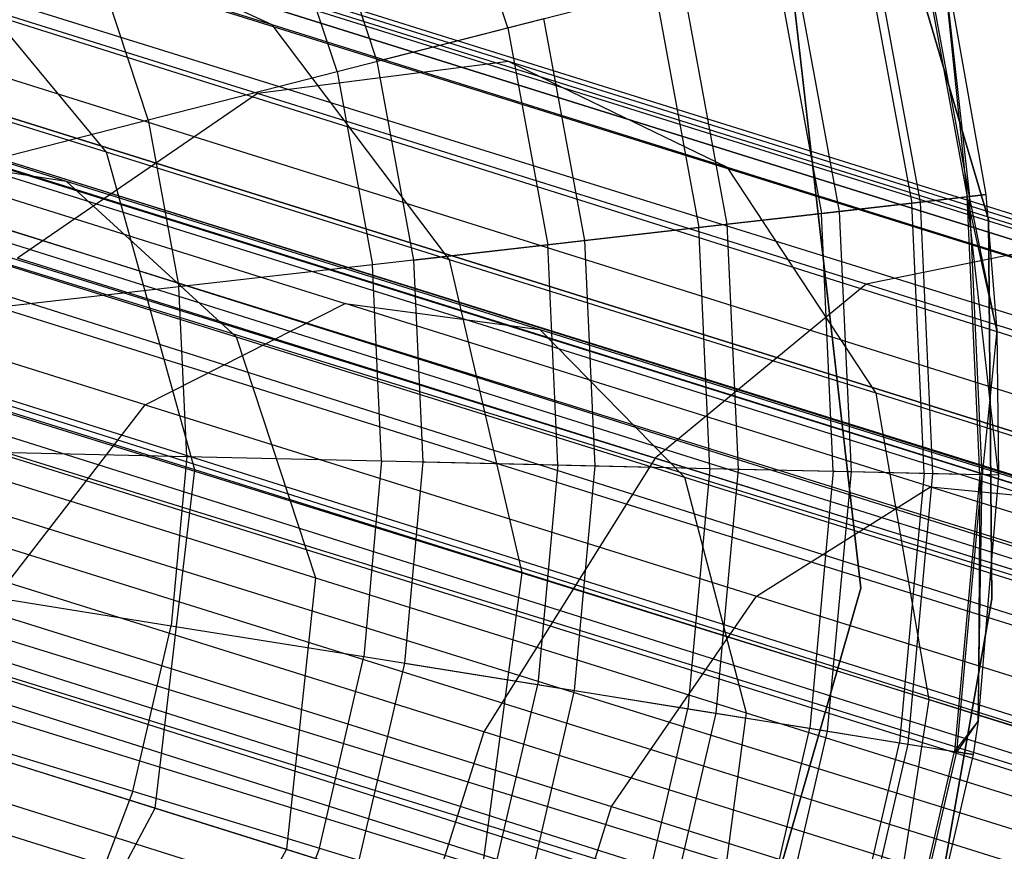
# Model space of a CAD drawing. Extents: x -38.3 to -0.1, y -39.1 to 0.
# Tile 166 of 256: x -30.326 to -30.09, y -16.063 to -15.864. Entities that reach past the tile are written whole.
import ezdxf

# ---------------------------------------------------------------- set-up
doc = ezdxf.new("R2010")
doc.units = 0
doc.header["$MEASUREMENT"] = 0
doc.layers.get('0').update_dxf_attribs({"color": 13, "linetype": 'CONTINUOUS'})

# ---------------------------------------------------------------- blocks, each defined once
blk = doc.blocks.new('ORTO_XII_A_STL')
at = {"color": 0}
for p, q in [((18.13153, 20.53851, 1.03392), (1.77145, 25.66898, 0.98681)), ((18.13153, 20.53851, 1.03392), (1.77145, 25.66898, 0.98681)), ((18.13324, 20.54397, 0.98681), (1.77145, 25.66898, 0.98681)), ((18.13324, 20.54397, 0.98681), (1.77145, 25.66898, 0.98681)), ((1.77102, 25.66761, 1.01054), (18.13153, 20.53851, 1.03392)), ((1.77102, 25.66761, 1.01054), (18.13153, 20.53851, 1.03392)), ((18.13153, 20.53851, 0.9397), (1.76974, 25.66352, 0.9397)), ((18.13153, 20.53851, 0.9397), (1.76974, 25.66352, 0.9397)), ((1.76974, 25.66352, 1.03392), (18.13153, 20.53851, 1.03392)), ((1.76974, 25.66352, 1.03392), (18.13153, 20.53851, 1.03392)), ((18.13153, 20.53851, 0.9397), (1.76763, 25.65677, 0.91701)), ((18.13153, 20.53851, 0.9397), (1.76763, 25.65677, 0.91701)), ((18.11844, 20.49672, 0.85627), (1.76763, 25.65677, 0.91701)), ((18.11844, 20.49672, 0.85627), (1.76763, 25.65677, 0.91701)), ((1.76103, 25.63572, 1.09863), (18.13153, 20.53851, 1.03392)), ((1.76103, 25.63572, 1.09863), (18.13153, 20.53851, 1.03392)), ((1.76103, 25.63572, 1.09863), (18.11844, 20.49672, 1.11735)), ((1.76103, 25.63572, 1.09863), (18.11844, 20.49672, 1.11735)), ((18.11844, 20.49672, 0.85627), (1.75665, 25.62173, 0.85627)), ((18.11844, 20.49672, 0.85627), (1.75665, 25.62173, 0.85627)), ((1.75665, 25.62173, 1.11735), (18.11844, 20.49672, 1.11735)), ((1.75665, 25.62173, 1.11735), (18.11844, 20.49672, 1.11735)), ((1.7535, 25.61166, 1.00342), (18.11559, 20.48761, 0.98681)), ((1.7535, 25.61166, 1.00342), (18.11559, 20.48761, 0.98681)), ((1.7535, 25.61166, 1.00342), (18.11439, 20.48379, 0.95383)), ((1.7535, 25.61166, 1.00342), (18.11439, 20.48379, 0.95383)), ((1.7526, 25.6088, 1.01979), (18.11439, 20.48379, 1.01979)), ((1.7526, 25.6088, 1.01979), (18.11439, 20.48379, 1.01979)), ((1.7526, 25.6088, 1.01979), (18.11559, 20.48761, 0.98681)), ((1.7526, 25.6088, 1.01979), (18.11559, 20.48761, 0.98681)), ((1.7526, 25.6088, 0.95383), (18.11439, 20.48379, 0.95383)), ((1.7526, 25.6088, 0.95383), (18.11439, 20.48379, 0.95383)), ((1.7526, 25.6088, 0.95383), (18.10523, 20.45454, 0.89544)), ((1.7526, 25.6088, 0.95383), (18.10523, 20.45454, 0.89544)), ((1.75163, 25.60569, 0.83947), (18.09527, 20.42273, 0.80275)), ((1.75163, 25.60569, 0.83947), (18.09527, 20.42273, 0.80275)), ((1.75163, 25.60569, 0.83947), (18.11844, 20.49672, 0.85627)), ((1.75163, 25.60569, 0.83947), (18.11844, 20.49672, 0.85627)), ((1.75112, 25.60408, 0.93795), (18.10523, 20.45454, 0.89544)), ((1.75112, 25.60408, 0.93795), (18.10523, 20.45454, 0.89544)), ((1.74651, 25.58934, 1.06509), (18.11439, 20.48379, 1.01979)), ((1.74651, 25.58934, 1.06509), (18.11439, 20.48379, 1.01979)), ((1.74344, 25.57955, 1.07819), (18.10523, 20.45454, 1.07819)), ((1.74344, 25.57955, 1.07819), (18.10523, 20.45454, 1.07819)), ((1.74344, 25.57955, 1.07819), (18.11439, 20.48379, 1.01979)), ((1.74344, 25.57955, 1.07819), (18.11439, 20.48379, 1.01979)), ((1.74344, 25.57955, 0.89544), (18.10523, 20.45454, 0.89544)), ((1.74344, 25.57955, 0.89544), (18.10523, 20.45454, 0.89544)), ((1.74344, 25.57955, 0.89544), (18.08901, 20.40274, 0.85797)), ((1.74344, 25.57955, 0.89544), (18.08901, 20.40274, 0.85797)), ((1.73992, 25.56832, 0.88367), (18.08901, 20.40274, 0.85797)), ((1.73992, 25.56832, 0.88367), (18.08901, 20.40274, 0.85797)), ((1.73995, 25.56842, 1.16111), (18.11844, 20.49672, 1.11735)), ((1.73995, 25.56842, 1.16111), (18.11844, 20.49672, 1.11735)), ((1.73995, 25.56842, 1.16111), (18.09527, 20.42273, 1.17087)), ((1.73995, 25.56842, 1.16111), (18.09527, 20.42273, 1.17087)), ((1.73347, 25.54774, 0.80275), (18.09527, 20.42273, 0.80275)), ((1.73347, 25.54774, 0.80275), (18.09527, 20.42273, 0.80275)), ((1.73347, 25.54774, 1.17087), (18.09527, 20.42273, 1.17087)), ((1.73347, 25.54774, 1.17087), (18.09527, 20.42273, 1.17087)), ((1.73175, 25.54223, 1.10882), (18.10523, 20.45454, 1.07819)), ((1.73175, 25.54223, 1.10882), (18.10523, 20.45454, 1.07819)), ((1.72721, 25.52775, 1.11565), (18.08901, 20.40274, 1.11565)), ((1.72721, 25.52775, 1.11565), (18.08901, 20.40274, 1.11565)), ((1.72721, 25.52775, 1.11565), (18.10523, 20.45454, 1.07819)), ((1.72721, 25.52775, 1.11565), (18.10523, 20.45454, 1.07819)), ((1.72721, 25.52775, 0.85797), (18.08901, 20.40274, 0.85797)), ((1.72721, 25.52775, 0.85797), (18.08901, 20.40274, 0.85797)), ((1.72721, 25.52775, 0.85797), (18.06944, 20.34026, 0.85002)), ((1.72721, 25.52775, 0.85797), (18.06944, 20.34026, 0.85002)), ((1.72669, 25.52608, 0.79568), (18.06731, 20.33347, 0.7914)), ((1.72669, 25.52608, 0.79568), (18.06731, 20.33347, 0.7914)), ((1.72669, 25.52608, 0.79568), (18.09527, 20.42273, 0.80275)), ((1.72669, 25.52608, 0.79568), (18.09527, 20.42273, 0.80275)), ((1.72247, 25.51259, 0.85302), (18.06944, 20.34026, 0.85002)), ((1.72247, 25.51259, 0.85302), (18.06944, 20.34026, 0.85002)), ((1.71261, 25.48113, 1.18366), (18.09527, 20.42273, 1.17087)), ((1.71261, 25.48113, 1.18366), (18.09527, 20.42273, 1.17087)), ((1.71261, 25.48113, 1.18366), (18.06731, 20.33347, 1.18223)), ((1.71261, 25.48113, 1.18366), (18.06731, 20.33347, 1.18223)), ((1.71261, 25.48113, 1.12461), (18.08901, 20.40274, 1.11565)), ((1.71261, 25.48113, 1.12461), (18.08901, 20.40274, 1.11565)), ((1.70764, 25.46528, 1.1236), (18.06944, 20.34026, 1.1236)), ((1.70764, 25.46528, 1.1236), (18.06944, 20.34026, 1.1236)), ((1.70764, 25.46528, 1.1236), (18.08901, 20.40274, 1.11565)), ((1.70764, 25.46528, 1.1236), (18.08901, 20.40274, 1.11565)), ((1.70764, 25.46528, 0.85002), (18.06944, 20.34026, 0.85002)), ((1.70764, 25.46528, 0.85002), (18.06944, 20.34026, 0.85002)), ((8.44409, 23.7334, 14.66398), (8.49519, 23.55991, 14.66398)), ((8.49519, 23.55991, 4.03405), (8.44409, 23.7334, 4.03405)), ((8.44409, 23.7334, 14.66398), (8.49519, 23.55991, 14.66398)), ((8.49519, 23.55991, 4.03405), (8.44409, 23.7334, 4.03405)), ((8.3802, 23.60578, 16.91773), (8.36366, 23.6559, 16.91773)), ((8.3802, 23.60578, 16.91773), (8.36366, 23.6559, 16.91773)), ((8.44434, 23.6503, 14.66398), (8.46465, 23.47172, 14.66398)), ((8.46465, 23.47172, 4.03405), (8.44434, 23.6503, 4.03405)), ((8.46465, 23.47172, 4.03405), (8.44434, 23.6503, 4.03405)), ((8.46465, 23.47172, 4.2309), (8.44434, 23.6503, 4.2309)), ((8.46465, 23.47172, 4.2309), (8.44434, 23.6503, 4.2309)), ((8.44434, 23.6503, 14.66398), (8.46465, 23.47172, 14.66398)), ((8.44434, 23.6503, 14.58524), (8.46465, 23.47172, 14.58524)), ((8.44434, 23.6503, 14.58524), (8.46465, 23.47172, 14.58524)), ((8.33373, 23.6437, 14.66398), (8.34888, 23.59777, 14.66398)), ((8.33373, 23.6437, 14.66398), (8.34888, 23.59777, 14.66398)), ((8.33935, 23.59533, 16.94725), (8.32462, 23.63998, 16.94725)), ((8.33935, 23.59533, 16.94725), (8.32462, 23.63998, 16.94725)), ((8.28418, 23.57601, 2.38048), (8.23614, 23.63394, 2.3483)), ((8.32379, 23.60649, 2.19841), (8.23614, 23.63394, 2.3483)), ((8.28418, 23.57601, 2.38048), (8.23614, 23.63394, 2.3483)), ((8.32379, 23.60649, 2.19841), (8.23614, 23.63394, 2.3483)), ((8.32379, 23.60649, 2.19841), (8.2635, 23.63434, 2.15056)), ((8.38036, 23.59773, 2.00717), (8.2635, 23.63434, 2.15056)), ((8.32379, 23.60649, 2.19841), (8.2635, 23.63434, 2.15056)), ((8.38036, 23.59773, 2.00717), (8.2635, 23.63434, 2.15056)), ((8.47804, 23.63081, 16.74281), (8.49009, 23.56535, 16.74281)), ((8.47804, 23.63081, 16.74281), (8.49009, 23.56535, 16.74281)), ((8.49063, 23.56541, 15.03336), (8.47857, 23.63094, 15.03336)), ((8.49063, 23.56541, 15.03336), (8.47857, 23.63094, 15.03336)), ((8.32027, 23.59005, 1.95213), (8.19583, 23.62903, 2.1048)), ((8.32027, 23.59005, 1.95213), (8.19583, 23.62903, 2.1048)), ((8.46513, 23.62751, 16.79252), (8.47686, 23.56384, 16.79252)), ((8.46513, 23.62751, 16.79252), (8.47686, 23.56384, 16.79252)), ((8.47893, 23.56408, 14.95488), (8.46715, 23.62802, 14.95488)), ((8.47893, 23.56408, 14.95488), (8.46715, 23.62802, 14.95488)), ((8.48386, 23.62599, 15.11261), (8.49063, 23.56541, 15.03336)), ((8.48386, 23.62599, 15.11261), (8.49455, 23.56586, 15.11261)), ((8.48386, 23.62599, 15.11261), (8.49063, 23.56541, 15.03336)), ((8.48386, 23.62599, 16.69154), (8.49455, 23.56586, 16.69154)), ((8.48386, 23.62599, 15.11261), (8.49455, 23.56586, 15.11261)), ((8.48386, 23.62599, 16.69154), (8.49455, 23.56586, 16.69154)), ((8.48386, 23.62599, 16.69154), (8.49009, 23.56535, 16.74281)), ((8.48386, 23.62599, 16.69154), (8.49009, 23.56535, 16.74281)), ((8.29416, 23.58377, 16.969), (8.28142, 23.62238, 16.969)), ((8.29416, 23.58377, 16.969), (8.28142, 23.62238, 16.969)), ((8.44406, 23.62212, 16.83917), (8.45524, 23.56137, 16.83917)), ((8.44406, 23.62212, 16.83917), (8.45524, 23.56137, 16.83917)), ((8.45955, 23.56186, 14.87795), (8.44826, 23.62319, 14.87795)), ((8.45955, 23.56186, 14.87795), (8.44826, 23.62319, 14.87795)), ((8.3802, 23.60578, 16.91773), (8.41546, 23.6148, 16.88133)), ((8.3802, 23.60578, 16.91773), (8.41546, 23.6148, 16.88133)), ((8.41546, 23.6148, 16.88133), (8.42591, 23.55802, 16.88133)), ((8.41546, 23.6148, 16.88133), (8.42591, 23.55802, 16.88133)), ((8.43269, 23.55879, 14.80334), (8.42206, 23.61649, 14.80334)), ((8.43269, 23.55879, 14.80334), (8.42206, 23.61649, 14.80334)), ((8.34888, 23.59777, 14.66398), (8.38883, 23.60799, 14.73178)), ((8.34888, 23.59777, 14.66398), (8.38883, 23.60799, 14.73178)), ((8.39861, 23.55489, 14.73178), (8.38883, 23.60799, 14.73178)), ((8.39861, 23.55489, 14.73178), (8.38883, 23.60799, 14.73178)), ((8.36628, 23.55029, 2.24008), (8.32379, 23.60649, 2.19841)), ((8.43273, 23.57236, 2.06474), (8.32379, 23.60649, 2.19841)), ((8.36628, 23.55029, 2.24008), (8.32379, 23.60649, 2.19841)), ((8.43273, 23.57236, 2.06474), (8.32379, 23.60649, 2.19841)), ((8.33935, 23.59533, 16.94725), (8.3802, 23.60578, 16.91773)), ((8.33935, 23.59533, 16.94725), (8.3802, 23.60578, 16.91773)), ((8.3802, 23.60578, 16.91773), (8.38975, 23.55388, 16.91773)), ((8.3802, 23.60578, 16.91773), (8.38975, 23.55388, 16.91773)), ((8.34888, 23.59777, 14.66398), (8.35764, 23.55021, 14.66398)), ((8.34888, 23.59777, 14.66398), (8.35764, 23.55021, 14.66398)), ((8.18346, 23.5976, 2.32822), (8.27457, 23.56906, 2.17242)), ((8.18346, 23.5976, 2.32822), (8.27457, 23.56906, 2.17242)), ((8.38036, 23.59773, 2.00717), (8.32027, 23.59005, 1.95213)), ((8.38036, 23.59773, 2.00717), (8.32027, 23.59005, 1.95213)), ((8.43273, 23.57236, 2.06474), (8.38036, 23.59773, 2.00717)), ((8.51719, 23.55487, 1.88471), (8.38036, 23.59773, 2.00717)), ((8.43273, 23.57236, 2.06474), (8.38036, 23.59773, 2.00717)), ((8.51719, 23.55487, 1.88471), (8.38036, 23.59773, 2.00717)), ((8.28418, 23.57601, 2.38048), (8.22404, 23.59484, 2.53261)), ((8.28418, 23.57601, 2.38048), (8.22404, 23.59484, 2.53261)), ((8.29416, 23.58377, 16.969), (8.33935, 23.59533, 16.94725)), ((8.29416, 23.58377, 16.969), (8.33935, 23.59533, 16.94725)), ((8.33935, 23.59533, 16.94725), (8.34786, 23.54909, 16.94725)), ((8.33935, 23.59533, 16.94725), (8.34786, 23.54909, 16.94725)), ((8.32027, 23.59005, 1.95213), (8.26285, 23.55064, 1.90911)), ((8.32027, 23.59005, 1.95213), (8.26285, 23.55064, 1.90911)), ((8.46596, 23.54441, 1.82173), (8.32027, 23.59005, 1.95213)), ((8.46596, 23.54441, 1.82173), (8.32027, 23.59005, 1.95213)), ((8.24599, 23.57145, 16.98232), (8.29416, 23.58377, 16.969)), ((8.24599, 23.57145, 16.98232), (8.29416, 23.58377, 16.969)), ((8.29416, 23.58377, 16.969), (8.30152, 23.54379, 16.969)), ((8.29416, 23.58377, 16.969), (8.30152, 23.54379, 16.969)), ((8.22165, 23.57731, 2.13393), (8.27457, 23.56906, 2.17242)), ((8.22165, 23.57731, 2.13393), (8.27457, 23.56906, 2.17242)), ((8.22165, 23.57731, 2.13393), (8.34127, 23.53984, 1.98717)), ((8.22165, 23.57731, 2.13393), (8.34127, 23.53984, 1.98717)), ((8.30529, 23.5, 2.40232), (8.28418, 23.57601, 2.38048)), ((8.36628, 23.55029, 2.24008), (8.28418, 23.57601, 2.38048)), ((8.30529, 23.5, 2.40232), (8.28418, 23.57601, 2.38048)), ((8.36628, 23.55029, 2.24008), (8.28418, 23.57601, 2.38048)), ((8.46833, 23.51832, 2.11486), (8.43273, 23.57236, 2.06474)), ((8.5603, 23.53241, 1.95057), (8.43273, 23.57236, 2.06474)), ((8.46833, 23.51832, 2.11486), (8.43273, 23.57236, 2.06474)), ((8.5603, 23.53241, 1.95057), (8.43273, 23.57236, 2.06474)), ((8.27457, 23.56906, 2.17242), (8.31519, 23.53183, 2.20866)), ((8.27457, 23.56906, 2.17242), (8.31519, 23.53183, 2.20866)), ((8.27457, 23.56906, 2.17242), (8.38782, 23.53359, 2.03347)), ((8.27457, 23.56906, 2.17242), (8.38782, 23.53359, 2.03347)), ((8.49009, 23.56535, 16.74281), (8.47686, 23.56384, 16.79252)), ((8.49009, 23.56535, 16.74281), (8.47686, 23.56384, 16.79252)), ((8.47893, 23.56408, 14.95488), (8.49063, 23.56541, 15.03336)), ((8.47893, 23.56408, 14.95488), (8.49063, 23.56541, 15.03336)), ((8.49009, 23.56535, 16.74281), (8.49455, 23.56586, 16.69154)), ((8.49009, 23.56535, 16.74281), (8.49455, 23.56586, 16.69154)), ((8.49312, 23.49887, 16.74281), (8.49009, 23.56535, 16.74281)), ((8.4976, 23.49876, 16.69154), (8.49009, 23.56535, 16.74281)), ((8.49312, 23.49887, 16.74281), (8.49009, 23.56535, 16.74281)), ((8.4976, 23.49876, 16.69154), (8.49009, 23.56535, 16.74281)), ((8.49717, 23.53338, 16.69154), (8.49009, 23.56535, 16.74281)), ((8.49717, 23.53338, 16.69154), (8.49009, 23.56535, 16.74281)), ((8.49455, 23.56586, 15.11261), (8.49063, 23.56541, 15.03336)), ((8.49455, 23.56586, 15.11261), (8.49063, 23.56541, 15.03336)), ((8.49717, 23.53338, 15.11261), (8.49063, 23.56541, 15.03336)), ((8.49717, 23.53338, 15.11261), (8.49063, 23.56541, 15.03336)), ((8.49367, 23.49885, 15.03336), (8.49063, 23.56541, 15.03336)), ((8.49367, 23.49885, 15.03336), (8.49063, 23.56541, 15.03336)), ((8.49455, 23.56586, 15.11261), (8.49717, 23.53338, 15.11261)), ((8.49455, 23.56586, 16.69154), (8.49455, 23.56586, 15.11261)), ((8.49455, 23.56586, 16.69154), (8.49455, 23.56586, 15.11261)), ((8.49455, 23.56586, 16.69154), (8.49717, 23.53338, 16.69154)), ((8.49455, 23.56586, 15.11261), (8.49717, 23.53338, 15.11261)), ((8.49455, 23.56586, 16.69154), (8.49717, 23.53338, 16.69154)), ((8.47686, 23.56384, 16.79252), (8.45524, 23.56137, 16.83917)), ((8.47686, 23.56384, 16.79252), (8.45524, 23.56137, 16.83917)), ((8.45955, 23.56186, 14.87795), (8.47893, 23.56408, 14.95488)), ((8.45955, 23.56186, 14.87795), (8.47893, 23.56408, 14.95488)), ((8.4798, 23.49917, 16.79252), (8.47686, 23.56384, 16.79252)), ((8.4798, 23.49917, 16.79252), (8.47686, 23.56384, 16.79252)), ((8.48189, 23.49912, 14.95488), (8.47893, 23.56408, 14.95488)), ((8.48189, 23.49912, 14.95488), (8.47893, 23.56408, 14.95488)), ((8.45524, 23.56137, 16.83917), (8.42591, 23.55802, 16.88133)), ((8.45524, 23.56137, 16.83917), (8.42591, 23.55802, 16.88133)), ((8.43269, 23.55879, 14.80334), (8.45955, 23.56186, 14.87795)), ((8.43269, 23.55879, 14.80334), (8.45955, 23.56186, 14.87795)), ((8.45806, 23.49966, 16.83917), (8.45524, 23.56137, 16.83917)), ((8.45806, 23.49966, 16.83917), (8.45524, 23.56137, 16.83917)), ((8.46239, 23.49957, 14.87795), (8.45955, 23.56186, 14.87795)), ((8.46239, 23.49957, 14.87795), (8.45955, 23.56186, 14.87795)), ((8.22891, 23.55886, 2.35622), (8.31519, 23.53183, 2.20866)), ((8.22891, 23.55886, 2.35622), (8.31519, 23.53183, 2.20866)), ((8.42591, 23.55802, 16.88133), (8.38975, 23.55388, 16.91773)), ((8.42591, 23.55802, 16.88133), (8.38975, 23.55388, 16.91773)), ((8.39861, 23.55489, 14.73178), (8.43269, 23.55879, 14.80334)), ((8.39861, 23.55489, 14.73178), (8.43269, 23.55879, 14.80334)), ((8.42854, 23.50034, 16.88133), (8.42591, 23.55802, 16.88133)), ((8.42854, 23.50034, 16.88133), (8.42591, 23.55802, 16.88133)), ((8.43536, 23.50018, 14.80334), (8.43269, 23.55879, 14.80334)), ((8.43536, 23.50018, 14.80334), (8.43269, 23.55879, 14.80334)), ((8.49603, 23.4691, 4.03405), (8.49519, 23.55991, 4.03405)), ((8.49519, 23.55991, 14.66398), (8.49519, 23.55991, 4.03405)), ((8.49519, 23.55991, 14.66398), (8.49603, 23.4691, 14.66398)), ((8.49519, 23.55991, 14.66398), (8.49519, 23.55991, 4.03405)), ((8.49519, 23.55991, 14.66398), (8.49603, 23.4691, 14.66398)), ((8.49603, 23.4691, 4.03405), (8.49519, 23.55991, 4.03405)), ((8.29344, 23.51556, 1.94879), (8.16855, 23.55468, 2.10203)), ((8.29344, 23.51556, 1.94879), (8.16855, 23.55468, 2.10203)), ((8.38975, 23.55388, 16.91773), (8.34786, 23.54909, 16.94725)), ((8.38975, 23.55388, 16.91773), (8.34786, 23.54909, 16.94725)), ((8.35764, 23.55021, 14.66398), (8.39861, 23.55489, 14.73178)), ((8.35764, 23.55021, 14.66398), (8.39861, 23.55489, 14.73178)), ((8.39216, 23.50117, 16.91773), (8.38975, 23.55388, 16.91773)), ((8.39216, 23.50117, 16.91773), (8.38975, 23.55388, 16.91773)), ((8.40106, 23.50096, 14.73178), (8.39861, 23.55489, 14.73178)), ((8.40106, 23.50096, 14.73178), (8.39861, 23.55489, 14.73178)), ((8.51719, 23.55487, 1.88471), (8.46596, 23.54441, 1.82173)), ((8.51719, 23.55487, 1.88471), (8.46596, 23.54441, 1.82173)), ((8.41547, 23.50283, 1.77252), (8.26285, 23.55064, 1.90911)), ((8.41547, 23.50283, 1.77252), (8.26285, 23.55064, 1.90911)), ((8.34786, 23.54909, 16.94725), (8.30152, 23.54379, 16.969)), ((8.34786, 23.54909, 16.94725), (8.30152, 23.54379, 16.969)), ((8.35, 23.50213, 16.94725), (8.34786, 23.54909, 16.94725)), ((8.35, 23.50213, 16.94725), (8.34786, 23.54909, 16.94725)), ((8.35764, 23.55021, 14.66398), (8.35984, 23.5019, 14.66398)), ((8.35764, 23.55021, 14.66398), (8.35984, 23.5019, 14.66398)), ((8.38363, 23.47546, 2.26836), (8.36628, 23.55029, 2.24008)), ((8.46833, 23.51832, 2.11486), (8.36628, 23.55029, 2.24008)), ((8.38363, 23.47546, 2.26836), (8.36628, 23.55029, 2.24008)), ((8.46833, 23.51832, 2.11486), (8.36628, 23.55029, 2.24008)), ((8.30152, 23.54379, 16.969), (8.25212, 23.53815, 16.98232)), ((8.30152, 23.54379, 16.969), (8.25212, 23.53815, 16.98232)), ((8.30337, 23.50319, 16.969), (8.30152, 23.54379, 16.969)), ((8.30337, 23.50319, 16.969), (8.30152, 23.54379, 16.969)), ((8.46596, 23.54441, 1.82173), (8.41547, 23.50283, 1.77252)), ((8.46596, 23.54441, 1.82173), (8.41547, 23.50283, 1.77252)), ((8.62933, 23.49324, 1.71682), (8.46596, 23.54441, 1.82173)), ((8.62933, 23.49324, 1.71682), (8.46596, 23.54441, 1.82173)), ((8.29344, 23.51556, 1.94879), (8.34127, 23.53984, 1.98717)), ((8.29344, 23.51556, 1.94879), (8.34127, 23.53984, 1.98717)), ((8.34127, 23.53984, 1.98717), (8.38782, 23.53359, 2.03347)), ((8.48132, 23.49597, 1.86183), (8.34127, 23.53984, 1.98717)), ((8.34127, 23.53984, 1.98717), (8.38782, 23.53359, 2.03347)), ((8.48132, 23.49597, 1.86183), (8.34127, 23.53984, 1.98717)), ((8.31519, 23.53183, 2.20866), (8.3342, 23.47415, 2.23437)), ((8.31519, 23.53183, 2.20866), (8.3342, 23.47415, 2.23437)), ((8.31519, 23.53183, 2.20866), (8.42244, 23.49824, 2.07707)), ((8.31519, 23.53183, 2.20866), (8.42244, 23.49824, 2.07707)), ((8.38782, 23.53359, 2.03347), (8.42244, 23.49824, 2.07707)), ((8.38782, 23.53359, 2.03347), (8.42244, 23.49824, 2.07707)), ((8.38782, 23.53359, 2.03347), (8.52042, 23.49206, 1.91479)), ((8.38782, 23.53359, 2.03347), (8.52042, 23.49206, 1.91479)), ((8.49717, 23.53338, 15.11261), (8.49367, 23.49885, 15.03336)), ((8.49717, 23.53338, 15.11261), (8.49367, 23.49885, 15.03336)), ((8.49717, 23.53338, 15.11261), (8.4976, 23.49876, 15.11261)), ((8.49717, 23.53338, 16.69154), (8.49717, 23.53338, 15.11261)), ((8.49717, 23.53338, 16.69154), (8.49717, 23.53338, 15.11261)), ((8.49717, 23.53338, 16.69154), (8.4976, 23.49876, 16.69154)), ((8.49717, 23.53338, 15.11261), (8.4976, 23.49876, 15.11261)), ((8.49717, 23.53338, 16.69154), (8.4976, 23.49876, 16.69154)), ((8.30529, 23.5, 2.40232), (8.24791, 23.51797, 2.54748)), ((8.30529, 23.5, 2.40232), (8.24791, 23.51797, 2.54748)), ((8.48101, 23.44496, 2.14888), (8.46833, 23.51832, 2.11486)), ((8.58782, 23.4809, 2.00792), (8.46833, 23.51832, 2.11486)), ((8.48101, 23.44496, 2.14888), (8.46833, 23.51832, 2.11486)), ((8.58782, 23.4809, 2.00792), (8.46833, 23.51832, 2.11486)), ((8.2553, 23.46631, 1.92712), (8.29344, 23.51556, 1.94879)), ((8.2553, 23.46631, 1.92712), (8.29344, 23.51556, 1.94879)), ((8.29344, 23.51556, 1.94879), (8.43967, 23.46976, 1.81791)), ((8.29344, 23.51556, 1.94879), (8.43967, 23.46976, 1.81791)), ((8.25367, 23.50432, 16.98232), (8.30337, 23.50319, 16.969)), ((8.25367, 23.50432, 16.98232), (8.30337, 23.50319, 16.969)), ((8.30337, 23.50319, 16.969), (8.29967, 23.4627, 16.969)), ((8.30337, 23.50319, 16.969), (8.29967, 23.4627, 16.969)), ((8.30337, 23.50319, 16.969), (8.35, 23.50213, 16.94725)), ((8.30337, 23.50319, 16.969), (8.35, 23.50213, 16.94725)), ((8.35, 23.50213, 16.94725), (8.34573, 23.4553, 16.94725)), ((8.35, 23.50213, 16.94725), (8.34573, 23.4553, 16.94725)), ((8.35, 23.50213, 16.94725), (8.39216, 23.50117, 16.91773)), ((8.35, 23.50213, 16.94725), (8.39216, 23.50117, 16.91773)), ((8.35984, 23.5019, 14.66398), (8.35545, 23.45374, 14.66398)), ((8.35984, 23.5019, 14.66398), (8.35545, 23.45374, 14.66398)), ((8.35984, 23.5019, 14.66398), (8.40106, 23.50096, 14.73178)), ((8.35984, 23.5019, 14.66398), (8.40106, 23.50096, 14.73178)), ((8.41547, 23.50283, 1.77252), (8.37445, 23.43732, 1.74558)), ((8.41547, 23.50283, 1.77252), (8.37445, 23.43732, 1.74558)), ((8.58661, 23.44923, 1.66262), (8.41547, 23.50283, 1.77252)), ((8.58661, 23.44923, 1.66262), (8.41547, 23.50283, 1.77252)), ((8.25134, 23.5001, 2.37607), (8.3342, 23.47415, 2.23437)), ((8.25134, 23.5001, 2.37607), (8.3342, 23.47415, 2.23437)), ((8.29583, 23.41906, 2.41005), (8.30529, 23.5, 2.40232)), ((8.29583, 23.41906, 2.41005), (8.30529, 23.5, 2.40232)), ((8.38363, 23.47546, 2.26836), (8.30529, 23.5, 2.40232)), ((8.38363, 23.47546, 2.26836), (8.30529, 23.5, 2.40232)), ((8.39216, 23.50117, 16.91773), (8.38736, 23.44861, 16.91773)), ((8.39216, 23.50117, 16.91773), (8.38736, 23.44861, 16.91773)), ((8.39216, 23.50117, 16.91773), (8.42854, 23.50034, 16.88133)), ((8.39216, 23.50117, 16.91773), (8.42854, 23.50034, 16.88133)), ((8.39616, 23.4472, 14.73178), (8.40106, 23.50096, 14.73178)), ((8.39616, 23.4472, 14.73178), (8.40106, 23.50096, 14.73178)), ((8.40106, 23.50096, 14.73178), (8.43536, 23.50018, 14.80334)), ((8.40106, 23.50096, 14.73178), (8.43536, 23.50018, 14.80334)), ((8.42854, 23.50034, 16.88133), (8.42329, 23.44284, 16.88133)), ((8.42854, 23.50034, 16.88133), (8.42329, 23.44284, 16.88133)), ((8.42854, 23.50034, 16.88133), (8.45806, 23.49966, 16.83917)), ((8.42854, 23.50034, 16.88133), (8.45806, 23.49966, 16.83917)), ((8.43002, 23.44176, 14.80334), (8.43536, 23.50018, 14.80334)), ((8.43002, 23.44176, 14.80334), (8.43536, 23.50018, 14.80334)), ((8.43536, 23.50018, 14.80334), (8.46239, 23.49957, 14.87795)), ((8.43536, 23.50018, 14.80334), (8.46239, 23.49957, 14.87795)), ((8.45806, 23.49966, 16.83917), (8.45244, 23.43815, 16.83917)), ((8.45806, 23.49966, 16.83917), (8.45244, 23.43815, 16.83917)), ((8.45672, 23.43746, 14.87795), (8.46239, 23.49957, 14.87795)), ((8.45672, 23.43746, 14.87795), (8.46239, 23.49957, 14.87795)), ((8.45806, 23.49966, 16.83917), (8.4798, 23.49917, 16.79252)), ((8.45806, 23.49966, 16.83917), (8.4798, 23.49917, 16.79252)), ((8.46239, 23.49957, 14.87795), (8.48189, 23.49912, 14.95488)), ((8.46239, 23.49957, 14.87795), (8.48189, 23.49912, 14.95488)), ((8.4798, 23.49917, 16.79252), (8.47392, 23.4347, 16.79252)), ((8.4798, 23.49917, 16.79252), (8.47392, 23.4347, 16.79252)), ((8.47598, 23.43437, 14.95488), (8.48189, 23.49912, 14.95488)), ((8.47598, 23.43437, 14.95488), (8.48189, 23.49912, 14.95488)), ((8.4798, 23.49917, 16.79252), (8.49312, 23.49887, 16.74281)), ((8.4798, 23.49917, 16.79252), (8.49312, 23.49887, 16.74281)), ((8.48189, 23.49912, 14.95488), (8.49367, 23.49885, 15.03336)), ((8.48189, 23.49912, 14.95488), (8.49367, 23.49885, 15.03336)), ((8.49312, 23.49887, 16.74281), (8.48707, 23.43259, 16.74281)), ((8.49312, 23.49887, 16.74281), (8.48707, 23.43259, 16.74281)), ((8.48761, 23.4325, 15.03336), (8.49367, 23.49885, 15.03336)), ((8.48761, 23.4325, 15.03336), (8.49367, 23.49885, 15.03336)), ((8.49312, 23.49887, 16.74281), (8.49272, 23.43993, 16.69154)), ((8.49312, 23.49887, 16.74281), (8.49272, 23.43993, 16.69154)), ((8.49272, 23.43993, 15.11261), (8.49367, 23.49885, 15.03336)), ((8.49272, 23.43993, 15.11261), (8.49367, 23.49885, 15.03336)), ((8.4976, 23.49876, 16.69154), (8.49312, 23.49887, 16.74281)), ((8.4976, 23.49876, 16.69154), (8.49312, 23.49887, 16.74281)), ((8.4976, 23.49876, 15.11261), (8.49367, 23.49885, 15.03336)), ((8.4976, 23.49876, 15.11261), (8.49367, 23.49885, 15.03336)), ((8.42244, 23.49824, 2.07707), (8.4372, 23.44188, 2.108)), ((8.42244, 23.49824, 2.07707), (8.4372, 23.44188, 2.108)), ((8.42244, 23.49824, 2.07707), (8.54802, 23.4589, 1.96468)), ((8.42244, 23.49824, 2.07707), (8.54802, 23.4589, 1.96468)), ((8.4976, 23.49876, 15.11261), (8.49272, 23.43993, 15.11261)), ((8.4976, 23.49876, 16.69154), (8.49272, 23.43993, 16.69154)), ((8.4976, 23.49876, 15.11261), (8.49272, 23.43993, 15.11261)), ((8.4976, 23.49876, 16.69154), (8.49272, 23.43993, 16.69154)), ((8.4976, 23.49876, 16.69154), (8.4976, 23.49876, 15.11261)), ((8.4976, 23.49876, 16.69154), (8.4976, 23.49876, 15.11261)), ((8.43967, 23.46976, 1.81791), (8.48132, 23.49597, 1.86183)), ((8.43967, 23.46976, 1.81791), (8.48132, 23.49597, 1.86183)), ((8.48132, 23.49597, 1.86183), (8.52042, 23.49206, 1.91479)), ((8.48132, 23.49597, 1.86183), (8.52042, 23.49206, 1.91479)), ((8.48132, 23.49597, 1.86183), (8.63836, 23.44678, 1.76098)), ((8.48132, 23.49597, 1.86183), (8.63836, 23.44678, 1.76098)), ((8.37445, 23.43732, 1.74558), (8.21803, 23.48632, 1.88557)), ((8.37445, 23.43732, 1.74558), (8.21803, 23.48632, 1.88557)), ((8.37284, 23.39494, 2.27836), (8.38363, 23.47546, 2.26836)), ((8.37284, 23.39494, 2.27836), (8.38363, 23.47546, 2.26836)), ((8.48101, 23.44496, 2.14888), (8.38363, 23.47546, 2.26836)), ((8.48101, 23.44496, 2.14888), (8.38363, 23.47546, 2.26836)), ((8.3342, 23.47415, 2.23437), (8.32725, 23.40922, 2.24365)), ((8.3342, 23.47415, 2.23437), (8.32725, 23.40922, 2.24365)), ((8.3342, 23.47415, 2.23437), (8.4372, 23.44188, 2.108)), ((8.3342, 23.47415, 2.23437), (8.4372, 23.44188, 2.108)), ((8.25059, 23.47059, 16.98232), (8.29967, 23.4627, 16.969)), ((8.25059, 23.47059, 16.98232), (8.29967, 23.4627, 16.969)), ((8.46465, 23.47172, 14.66398), (8.41507, 23.29896, 14.66398)), ((8.41507, 23.29896, 4.03405), (8.46465, 23.47172, 4.03405)), ((8.41507, 23.29896, 4.03405), (8.46465, 23.47172, 4.03405)), ((8.41507, 23.29896, 4.2309), (8.46465, 23.47172, 4.2309)), ((8.41507, 23.29896, 4.2309), (8.46465, 23.47172, 4.2309)), ((8.46465, 23.47172, 14.66398), (8.41507, 23.29896, 14.66398)), ((8.46465, 23.47172, 14.58524), (8.41507, 23.29896, 14.58524)), ((8.46465, 23.47172, 14.58524), (8.41507, 23.29896, 14.58524)), ((8.46465, 23.47172, 4.03405), (8.46465, 23.47172, 4.2309)), ((8.46465, 23.47172, 4.03405), (8.46465, 23.47172, 4.2309)), ((8.46465, 23.47172, 14.58524), (8.46465, 23.47172, 14.66398)), ((8.46465, 23.47172, 14.58524), (8.46465, 23.47172, 14.66398)), ((8.40503, 23.41941, 1.79312), (8.43967, 23.46976, 1.81791)), ((8.40503, 23.41941, 1.79312), (8.43967, 23.46976, 1.81791)), ((8.43967, 23.46976, 1.81791), (8.60364, 23.4184, 1.71262)), ((8.43967, 23.46976, 1.81791), (8.60364, 23.4184, 1.71262)), ((8.49603, 23.4691, 14.66398), (8.48017, 23.37968, 14.66398)), ((8.48017, 23.37968, 4.03405), (8.49603, 23.4691, 4.03405)), ((8.49603, 23.4691, 14.66398), (8.48017, 23.37968, 14.66398)), ((8.48017, 23.37968, 4.03405), (8.49603, 23.4691, 4.03405)), ((8.49603, 23.4691, 14.66398), (8.49603, 23.4691, 4.03405)), ((8.49603, 23.4691, 14.66398), (8.49603, 23.4691, 4.03405)), ((8.2553, 23.46631, 1.92712), (8.40503, 23.41941, 1.79312)), ((8.2553, 23.46631, 1.92712), (8.40503, 23.41941, 1.79312)), ((8.2905, 23.4231, 16.969), (8.29967, 23.4627, 16.969)), ((8.2905, 23.4231, 16.969), (8.29967, 23.4627, 16.969)), ((8.29967, 23.4627, 16.969), (8.34573, 23.4553, 16.94725)), ((8.29967, 23.4627, 16.969), (8.34573, 23.4553, 16.94725)), ((8.33512, 23.4095, 16.94725), (8.34573, 23.4553, 16.94725)), ((8.33512, 23.4095, 16.94725), (8.34573, 23.4553, 16.94725)), ((8.34573, 23.4553, 16.94725), (8.38736, 23.44861, 16.91773)), ((8.34573, 23.4553, 16.94725), (8.38736, 23.44861, 16.91773)), ((8.35545, 23.45374, 14.66398), (8.34453, 23.40663, 14.66398)), ((8.35545, 23.45374, 14.66398), (8.34453, 23.40663, 14.66398)), ((8.35545, 23.45374, 14.66398), (8.39616, 23.4472, 14.73178)), ((8.35545, 23.45374, 14.66398), (8.39616, 23.4472, 14.73178)), ((8.37545, 23.3972, 16.91773), (8.38736, 23.44861, 16.91773)), ((8.37545, 23.3972, 16.91773), (8.38736, 23.44861, 16.91773)), ((8.38397, 23.3946, 14.73178), (8.39616, 23.4472, 14.73178)), ((8.38397, 23.3946, 14.73178), (8.39616, 23.4472, 14.73178)), ((8.38736, 23.44861, 16.91773), (8.42329, 23.44284, 16.88133)), ((8.38736, 23.44861, 16.91773), (8.42329, 23.44284, 16.88133)), ((8.39616, 23.4472, 14.73178), (8.43002, 23.44176, 14.80334)), ((8.39616, 23.4472, 14.73178), (8.43002, 23.44176, 14.80334)), ((8.46856, 23.36496, 2.16092), (8.48101, 23.44496, 2.14888)), ((8.46856, 23.36496, 2.16092), (8.48101, 23.44496, 2.14888)), ((8.59502, 23.40925, 2.04684), (8.48101, 23.44496, 2.14888)), ((8.59502, 23.40925, 2.04684), (8.48101, 23.44496, 2.14888)), ((8.41026, 23.38659, 16.88133), (8.42329, 23.44284, 16.88133)), ((8.41026, 23.38659, 16.88133), (8.42329, 23.44284, 16.88133)), ((8.42329, 23.44284, 16.88133), (8.45244, 23.43815, 16.83917)), ((8.42329, 23.44284, 16.88133), (8.45244, 23.43815, 16.83917)), ((8.41678, 23.3846, 14.80334), (8.43002, 23.44176, 14.80334)), ((8.41678, 23.3846, 14.80334), (8.43002, 23.44176, 14.80334)), ((8.4372, 23.44188, 2.108), (8.42871, 23.37744, 2.11916)), ((8.4372, 23.44188, 2.108), (8.42871, 23.37744, 2.11916)), ((8.43002, 23.44176, 14.80334), (8.45672, 23.43746, 14.87795)), ((8.43002, 23.44176, 14.80334), (8.45672, 23.43746, 14.87795)), ((8.4372, 23.44188, 2.108), (8.55779, 23.40411, 2.00007)), ((8.4372, 23.44188, 2.108), (8.55779, 23.40411, 2.00007)), ((8.49272, 23.43993, 16.69154), (8.48707, 23.43259, 16.74281)), ((8.49272, 23.43993, 16.69154), (8.48707, 23.43259, 16.74281)), ((8.49272, 23.43993, 15.11261), (8.48761, 23.4325, 15.03336)), ((8.49272, 23.43993, 15.11261), (8.48761, 23.4325, 15.03336)), ((8.49272, 23.43993, 15.11261), (8.4915, 23.43187, 15.11261)), ((8.49272, 23.43993, 16.69154), (8.4915, 23.43187, 16.69154)), ((8.49272, 23.43993, 15.11261), (8.4915, 23.43187, 15.11261)), ((8.49272, 23.43993, 16.69154), (8.4915, 23.43187, 16.69154)), ((8.49272, 23.43993, 16.69154), (8.49272, 23.43993, 15.11261)), ((8.49272, 23.43993, 16.69154), (8.49272, 23.43993, 15.11261)), ((8.24294, 23.4376, 16.98232), (8.2905, 23.4231, 16.969)), ((8.24294, 23.4376, 16.98232), (8.2905, 23.4231, 16.969)), ((8.4385, 23.37798, 16.83917), (8.45244, 23.43815, 16.83917)), ((8.4385, 23.37798, 16.83917), (8.45244, 23.43815, 16.83917)), ((8.45244, 23.43815, 16.83917), (8.47392, 23.4347, 16.79252)), ((8.45244, 23.43815, 16.83917), (8.47392, 23.4347, 16.79252)), ((8.23943, 23.43673, 2.55274), (8.29583, 23.41906, 2.41005)), ((8.23943, 23.43673, 2.55274), (8.29583, 23.41906, 2.41005)), ((8.37445, 23.43732, 1.74558), (8.34998, 23.35921, 1.74558)), ((8.37445, 23.43732, 1.74558), (8.34998, 23.35921, 1.74558)), ((8.54983, 23.38239, 1.63296), (8.37445, 23.43732, 1.74558)), ((8.54983, 23.38239, 1.63296), (8.37445, 23.43732, 1.74558)), ((8.44264, 23.37671, 14.87795), (8.45672, 23.43746, 14.87795)), ((8.44264, 23.37671, 14.87795), (8.45672, 23.43746, 14.87795)), ((8.45672, 23.43746, 14.87795), (8.47598, 23.43437, 14.95488)), ((8.45672, 23.43746, 14.87795), (8.47598, 23.43437, 14.95488)), ((8.24562, 23.43479, 2.38324), (8.32725, 23.40922, 2.24365)), ((8.24562, 23.43479, 2.38324), (8.32725, 23.40922, 2.24365)), ((8.4593, 23.37163, 16.79252), (8.47392, 23.4347, 16.79252)), ((8.4593, 23.37163, 16.79252), (8.47392, 23.4347, 16.79252)), ((8.4613, 23.37102, 14.95488), (8.47598, 23.43437, 14.95488)), ((8.4613, 23.37102, 14.95488), (8.47598, 23.43437, 14.95488)), ((8.47392, 23.4347, 16.79252), (8.48707, 23.43259, 16.74281)), ((8.47392, 23.4347, 16.79252), (8.48707, 23.43259, 16.74281)), ((8.47598, 23.43437, 14.95488), (8.48761, 23.4325, 15.03336)), ((8.47598, 23.43437, 14.95488), (8.48761, 23.4325, 15.03336)), ((8.47205, 23.36775, 16.74281), (8.48707, 23.43259, 16.74281)), ((8.47205, 23.36775, 16.74281), (8.48707, 23.43259, 16.74281)), ((8.47257, 23.36759, 15.03336), (8.48761, 23.4325, 15.03336)), ((8.47257, 23.36759, 15.03336), (8.48761, 23.4325, 15.03336)), ((8.4915, 23.43187, 15.11261), (8.47634, 23.36644, 15.11261)), ((8.4915, 23.43187, 16.69154), (8.47634, 23.36644, 16.69154)), ((8.4915, 23.43187, 15.11261), (8.47634, 23.36644, 15.11261)), ((8.4915, 23.43187, 16.69154), (8.47634, 23.36644, 16.69154)), ((8.48707, 23.43259, 16.74281), (8.4915, 23.43187, 16.69154)), ((8.48707, 23.43259, 16.74281), (8.4915, 23.43187, 16.69154)), ((8.4915, 23.43187, 15.11261), (8.48761, 23.4325, 15.03336)), ((8.4915, 23.43187, 15.11261), (8.48761, 23.4325, 15.03336)), ((8.4915, 23.43187, 16.69154), (8.4915, 23.43187, 15.11261)), ((8.4915, 23.43187, 16.69154), (8.4915, 23.43187, 15.11261)), ((8.2905, 23.4231, 16.969), (8.27602, 23.38512, 16.969)), ((8.2905, 23.4231, 16.969), (8.27602, 23.38512, 16.969)), ((8.2905, 23.4231, 16.969), (8.33512, 23.4095, 16.94725)), ((8.2905, 23.4231, 16.969), (8.33512, 23.4095, 16.94725)), ((8.25743, 23.34719, 2.40232), (8.29583, 23.41906, 2.41005)), ((8.25743, 23.34719, 2.40232), (8.29583, 23.41906, 2.41005)), ((8.29583, 23.41906, 2.41005), (8.37284, 23.39494, 2.27836)), ((8.29583, 23.41906, 2.41005), (8.37284, 23.39494, 2.27836)), ((8.38531, 23.35647, 1.79312), (8.40503, 23.41941, 1.79312)), ((8.38531, 23.35647, 1.79312), (8.40503, 23.41941, 1.79312)), ((8.40503, 23.41941, 1.79312), (8.57291, 23.36683, 1.68531)), ((8.40503, 23.41941, 1.79312), (8.57291, 23.36683, 1.68531)), ((8.33512, 23.4095, 16.94725), (8.31837, 23.36557, 16.94725)), ((8.33512, 23.4095, 16.94725), (8.31837, 23.36557, 16.94725)), ((8.33512, 23.4095, 16.94725), (8.37545, 23.3972, 16.91773)), ((8.33512, 23.4095, 16.94725), (8.37545, 23.3972, 16.91773)), ((8.32725, 23.40922, 2.24365), (8.29592, 23.35193, 2.23437)), ((8.32725, 23.40922, 2.24365), (8.29592, 23.35193, 2.23437)), ((8.32725, 23.40922, 2.24365), (8.42871, 23.37744, 2.11916)), ((8.32725, 23.40922, 2.24365), (8.42871, 23.37744, 2.11916))]:
    blk.add_line(p, q, dxfattribs=at)

msp = doc.modelspace()

# ---------------------------------------------------------------- block references
at = {"color": 0}
msp.add_blockref('ORTO_XII_A_STL', (-38.58948, -39.47195, -0.67185), dxfattribs=at)

doc.saveas('drawing.dxf')
